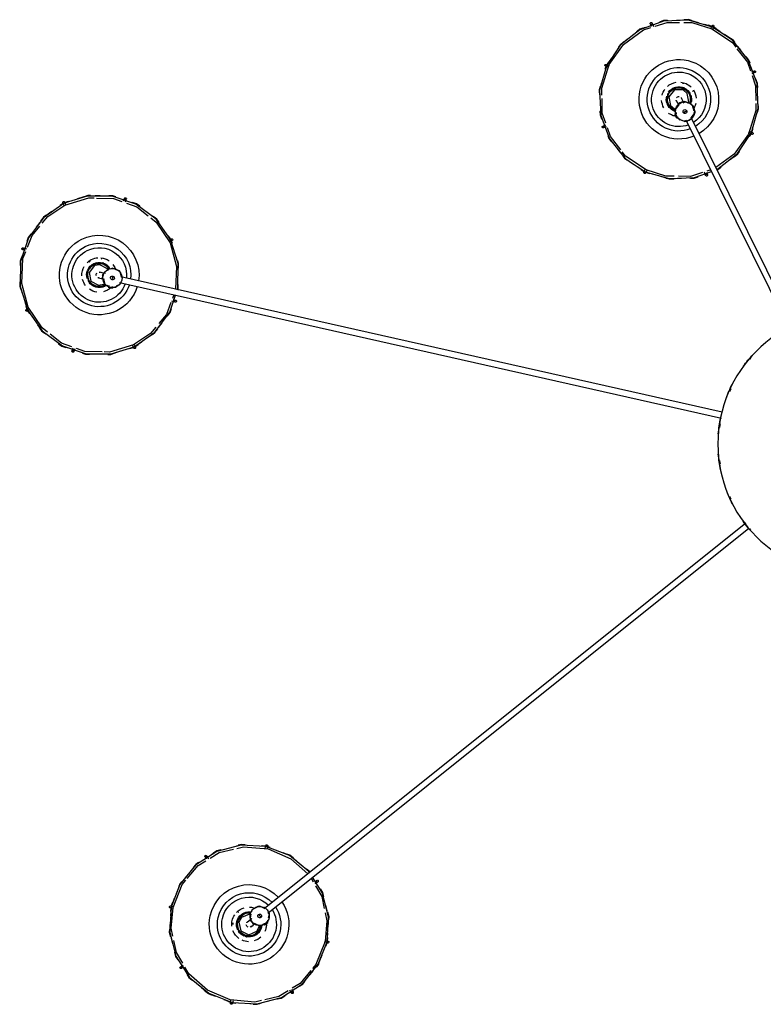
# Model space of a CAD drawing. Header units: millimetres. Extents: x 2868 to 10853, y -1210 to 7822.
# Tile 19 of 21: x 8886 to 9659, y 6435 to 7460. Entities that reach past the tile are written whole.
import ezdxf

# ---------------------------------------------------------------- set-up
doc = ezdxf.new("R2010")
doc.units = ezdxf.units.MM
doc.layers.add('E-LITE-EQPM', color=7, linetype='Continuous', lineweight=20)

# ---------------------------------------------------------------- blocks, each defined once
blk = doc.blocks.new('62802-7L - 64314-44-7L SAMBA Black_ribbon beige pendant lamp ø450-7L-659243-Planta_PDF Copy 1')
at = {"layer": 'E-LITE-EQPM', "color": 253, "lineweight": 25, "true_color": 0xaaaaaa}
for p, q in [((-646.6, 580), (-642.6, 581.5)), ((-643.8, 581.8), (-643, 578.3)), ((-642.3, 581.6), (-638.3, 581.8)), ((-580.3, 571.5), (-582.2, 568.5)), ((-695.9, 544.2), (-692.9, 542.3)), ((-692.4, 544.3), (-692.8, 544.6)), ((-561, 552.2), (-557.7, 548.2)), ((-546.6, 526.9), (-543.2, 518.2)), ((-544.8, 522.8), (-543, 518.3)), ((-705.7, 514.2), (-704.2, 520.2)), ((-542.7, 519.3), (-546.2, 518.6)), ((-543.2, 518.2), (-542.7, 509.2)), ((-542.9, 517.6), (-542.7, 513.5)), ((-614, 502.4), (-614.2, 501.2)), ((-611.8, 502.9), (-612.1, 501)), ((-641.5, 498.5), (-641.3, 500)), ((-621.7, 494), (-623.1, 495.1)), ((-619.4, 499.8), (-618, 498.7)), ((-610.9, 500.3), (-609.3, 499.5)), ((-609.6, 499.2), (-608.3, 500.8)), ((-607.9, 500.5), (-608.9, 499.2)), ((-606.7, 499.6), (-608.3, 500.8)), ((-605.1, 498.3), (-606.7, 499.6)), ((-605.5, 498.6), (-606.6, 497.3)), ((-605.1, 498.3), (-606.2, 497.1)), ((-605.4, 497.6), (-604.9, 495.5)), ((-705.7, 481.9), (-706.3, 490.9)), ((-706, 482.5), (-706.3, 486.6)), ((-704.2, 477.2), (-706, 481.8)), ((-702.3, 473.1), (-705.7, 481.9)), ((-635.4, 487.2), (-636.1, 487.7)), ((-107.8, 82.5), (-608.8, 483.7)), ((-605.1, 488.4), (-104.6, 87.6)), ((-543.2, 485.9), (-544.8, 479.9)), ((-706.2, 480.7), (-702.7, 481.5)), ((-688, 447.8), (-691.3, 451.9)), ((-559.8, 452), (-557.8, 455.6)), ((-553, 455.9), (-556, 457.8)), ((-668.6, 428.6), (-666.7, 431.6)), ((-602.4, 420.1), (-606.1, 418.6)), ((-605.2, 418.3), (-605.9, 421.8)), ((-606.7, 418.7), (-611.4, 418.4)), ((-606.9, 418.5), (-610.6, 418.3)), ((-603.4, 420), (-606.3, 418.9)), ((-759.2, -168), (-133.1, -26.9)), ((-132.4, -32.9), (-757.9, -173.8)), ((-808.7, -96.7), (-807.6, -100.1)), ((-781.6, -93.6), (-776.4, -93.6)), ((-752.9, -98.2), (-743.9, -101)), ((-748.5, -99.3), (-743.8, -100.8)), ((-744.5, -99.9), (-746.1, -103.1)), ((-743.9, -101), (-736.5, -106.2)), ((-743.3, -101.1), (-739.9, -103.5)), ((-718.7, -121.2), (-714.9, -126.1)), ((-170, -337.1), (-63, -120.6)), ((-57.5, -123.1), (-164.7, -339.8)), ((-856.7, -143.2), (-855.4, -139.1)), ((-856.4, -139.9), (-853.2, -141.4)), ((-855.3, -138.9), (-853, -135.6)), ((-785.6, -146.4), (-785.7, -146.5)), ((-701.3, -147.5), (-704.7, -148.7)), ((-702.6, -155.3), (-704.1, -151.5)), ((-769, -162.2), (-770.9, -162.7)), ((-770.5, -164.7), (-770.9, -162.7)), ((-770.4, -162.5), (-770.1, -164.2)), ((-767, -161.8), (-769, -162.2)), ((-767.5, -161.9), (-767.2, -163.5)), ((-767, -161.8), (-766.6, -163.8)), ((-766.6, -162.4), (-764.6, -163.4)), ((-777.1, -172), (-775.4, -171.6)), ((-775.7, -166.1), (-775, -167.1)), ((-774.7, -164.1), (-773.5, -165.5)), ((-772.2, -165.1), (-770.6, -164.3)), ((-774, -177.4), (-775.8, -177.8)), ((-789.9, -190.1), (-790.9, -189)), ((-777.2, -192.3), (-778.1, -192.6)), ((-859.6, -204.1), (-856.2, -202.9)), ((-705.8, -212.7), (-708.5, -216.5)), ((-705.8, -213), (-707.9, -216)), ((-704.5, -211.8), (-707.7, -210.2)), ((-704.8, -209.3), (-705.7, -212.2)), ((-704.2, -208.4), (-705.4, -212.2)), ((-842.2, -230.4), (-845.9, -225.5)), ((-817, -250.6), (-824.3, -245.4)), ((-817.6, -250.5), (-821, -248.1)), ((-812.6, -252.2), (-817.1, -250.8)), ((-808, -253.4), (-817, -250.6)), ((-816.4, -251.7), (-814.8, -248.5)), ((-752.2, -254.9), (-753.3, -251.5)), ((-779.3, -258), (-784.5, -258.1)), ((-180.9, -276.2), (-174.7, -276.4)), ((-220.2, -288.3), (-212.5, -283.1)), ((-216.6, -285.6), (-212.6, -282.9)), ((-213.7, -282.8), (-212.2, -286.1)), ((-212.5, -283.1), (-203.8, -280.6)), ((-211.9, -282.7), (-207.9, -281.5)), ((-149.5, -279.3), (-150.7, -282.7)), ((-148.6, -282.8), (-148.4, -282.2)), ((-144.2, -285.2), (-148.1, -283.9)), ((-241.9, -307.7), (-238.7, -303.6)), ((-101.6, -322.2), (-104.8, -323.7)), ((-103.9, -319.9), (-101.7, -323.2)), ((-103.6, -320.8), (-101.9, -323.4)), ((-101.7, -323.8), (-100.4, -328.3)), ((-101.3, -324.3), (-100.4, -327.5)), ((-256.6, -330.7), (-253.2, -332)), ((-182.8, -346.8), (-180.9, -346.7)), ((-180.6, -341.1), (-181.5, -342.9)), ((-179.7, -343.8), (-181.5, -342.9)), ((-181.3, -342.5), (-179.8, -343.2)), ((-179.8, -339.3), (-180.6, -341.1)), ((-180.4, -345.4), (-180, -343.6)), ((-180, -339.8), (-178.5, -340.5)), ((-179.8, -339.3), (-177.9, -340.2)), ((-179, -339.4), (-177, -338.4)), ((-181.8, -348.8), (-180.6, -348.8)), ((-178.2, -353.5), (-177.4, -352)), ((-172, -354.6), (-172.8, -356.2)), ((-162.4, -366.5), (-162.7, -367.3)), ((-172.2, -374.9), (-173.6, -375)), ((-98, -386.4), (-101.4, -385.2)), ((-253.1, -393.4), (-254.2, -389.6)), ((-253, -394.9), (-249.8, -393.4)), ((-250.6, -397.3), (-253, -393.8)), ((-112.7, -409.4), (-115.9, -413.5)), ((-134.3, -428.8), (-142.1, -434)), ((-205.1, -437.8), (-203.9, -434.5)), ((-142.1, -434), (-150.8, -436.5)), ((-142.7, -434.4), (-146.6, -435.6)), ((-140.9, -434.3), (-142.4, -431)), ((-138.4, -431.8), (-142, -434.3)), ((-173.7, -441), (-179.9, -440.7))]:
    blk.add_line(p, q, dxfattribs=at)
at = {"layer": 'E-LITE-EQPM', "color": 253, "lineweight": 25, "true_color": 0xaaaaaa, "flags": 128}
for points in [[(-705.5, 481.9), (-707.1, 508), (-700.6, 533.2), (-686.5, 555.2), (-666.4, 571.7), (-642, 581.2), (-616, 582.6), (-590.8, 575.9), (-568.9, 561.7), (-552.5, 541.4), (-543.4, 518.2)], [(-611.6, 579.2), (-618.5, 580.9), (-644.2, 578.6), (-667.9, 568.5), (-687.2, 551.4), (-691.2, 544.5)], [(-673.9, 565.8), (-666.6, 571.8), (-659.8, 574.5)], [(-650.8, 578), (-642.2, 581.4), (-638.3, 581.6)], [(-641.2, 579.5), (-641.8, 582.1), (-641.8, 582.2)], [(-623.8, 582.4), (-616.2, 582.9), (-611.5, 581.6)], [(-620.1, 582.9), (-616.4, 583.1), (-613.2, 582.3)], [(-583.9, 569), (-593.5, 574.9), (-608.2, 578.4)], [(-595.3, 577.4), (-590.9, 576.2), (-586.2, 573.2)], [(-594.9, 577.6), (-591.1, 576.6), (-587.4, 574.2)], [(-670.5, 569), (-666.8, 572), (-663.8, 573.2)], [(-580.2, 567.9), (-578.7, 570.3), (-578.6, 570.4)], [(-560.1, 547.8), (-571.5, 561.4), (-579.5, 566.3)], [(-571.9, 564.3), (-569, 562.5), (-566.4, 559.3)], [(-571.7, 563.9), (-568.9, 562.1), (-566, 558.4)], [(-690, 550.2), (-686.8, 555.3), (-683.4, 558)], [(-688.8, 552.6), (-687, 555.3), (-684.2, 557.7)], [(-692.9, 544.6), (-694.8, 545.8), (-694.9, 545.9)], [(-545.4, 517.7), (-554.9, 541.7), (-558.6, 546)], [(-554.2, 544.5), (-552.4, 542.2), (-551.4, 539.6)], [(-554.1, 543.8), (-552.5, 541.8), (-548.6, 531.8)], [(-693.5, 540.4), (-700.1, 529.1), (-702.7, 516.6)], [(-702.1, 529.2), (-701.1, 533.3), (-698.7, 536.9)], [(-702, 528.6), (-700.8, 533.2), (-699.2, 535.8)], [(-707.4, 504.8), (-707.6, 507.9), (-706.3, 512.8)], [(-637.2, 497.2), (-635.4, 507.1), (-627, 512.8), (-617.1, 510.8), (-611.8, 502.9)], [(-543.4, 518.2), (-541.8, 492.1), (-548.4, 466.9), (-558.5, 450.9)], [(-545.3, 487.9), (-543.5, 496.2), (-545.4, 517.7)], [(-545.1, 516.8), (-542.4, 517.4), (-542.3, 517.4)], [(-706.7, 497.3), (-707.3, 507.9), (-706.8, 510)], [(-703.7, 512.2), (-705.4, 503.8), (-703.5, 482.4)], [(-635, 497.7), (-633, 506.6), (-624.9, 510.8), (-616.5, 507.2), (-614, 502.4)], [(-622.6, 502.4), (-620.4, 500.7), (-619.4, 499.8)], [(-542.3, 502.8), (-541.6, 492.1), (-542.1, 490.1)], [(-622.5, 487.4), (-631.8, 489.3), (-637.2, 497.2)], [(-623.3, 489.7), (-624.1, 489.3), (-632.5, 492.9), (-635, 497.7)], [(-623.1, 495.1), (-626.2, 497.6), (-626.4, 497.7)], [(-622.5, 489.2), (-623.5, 493.5), (-622.8, 494.9)], [(-618.5, 499), (-613.4, 501.5), (-612.3, 500.9)], [(-604.4, 493.2), (-603.4, 488.9), (-604.1, 487.4)], [(-541.5, 495.3), (-541.3, 492.1), (-542.6, 487.3)], [(-703.9, 483.3), (-706.5, 482.7), (-706.7, 482.7)], [(-561.6, 446.1), (-562.4, 444.9), (-582.6, 428.3), (-606.9, 418.9), (-633, 417.4), (-658.2, 424.2), (-680.1, 438.4), (-696.4, 458.6), (-705.5, 481.9)], [(-703.5, 482.4), (-694, 458.4), (-690.3, 454)], [(-615.9, 482.1), (-621.5, 484.8), (-622, 486.9)], [(-608.4, 483.3), (-613.4, 480.9), (-614.6, 481.4)], [(-555.4, 459.7), (-548.8, 471), (-546.2, 483.4)], [(-546.9, 471.5), (-548.1, 466.8), (-549.8, 464.3)], [(-694.9, 456.3), (-696.5, 458.3), (-700.4, 468.3)], [(-546.8, 470.9), (-547.9, 466.8), (-550.2, 463.1)], [(-694.7, 455.6), (-696.5, 457.8), (-697.6, 460.5)], [(-688.9, 452.3), (-677.4, 438.7), (-669.4, 433.8)], [(-556.2, 455.6), (-554.2, 454.3), (-554.1, 454.2)], [(-677.2, 436.2), (-680, 438), (-683, 441.7)], [(-677, 435.7), (-679.9, 437.6), (-682.5, 440.8)], [(-637.3, 420.9), (-630.4, 419.2), (-604.7, 421.5), (-581, 431.6), (-563.3, 447.4)], [(-561.5, 445.9), (-562.2, 444.8), (-565.5, 442.1)], [(-561.3, 445.8), (-561.9, 444.7), (-564.7, 442.4)], [(-668.7, 432.1), (-670.2, 429.8), (-670.3, 429.6)], [(-665.1, 431.1), (-655.5, 425.2), (-640.7, 421.7)], [(-575, 434.2), (-582.4, 428.2), (-589.1, 425.6)], [(-578.4, 431.1), (-582.1, 428.1), (-585.1, 426.9)], [(-653.6, 422.7), (-658, 423.9), (-662.8, 426.9)], [(-654, 422.5), (-657.9, 423.5), (-661.6, 425.9)], [(-607.8, 421), (-607.1, 418), (-607.1, 417.8)], [(-628.1, 417.5), (-632.8, 417.2), (-637.7, 418.5)], [(-628.9, 417.2), (-632.6, 416.9), (-635.7, 417.7)], [(-816.9, -250.4), (-838.2, -235.4), (-853.9, -214.6), (-862.3, -189.9), (-862.6, -163.8), (-854.8, -138.9), (-839.7, -117.6), (-818.7, -102.1), (-793.9, -93.9), (-767.9, -93.7), (-744, -101.2)], [(-809, -101), (-819.6, -104.9), (-831.5, -114.2)], [(-822.7, -104.8), (-819, -102), (-813.7, -100.2)], [(-822.6, -104.3), (-819.4, -101.9), (-815.2, -100.5)], [(-805.9, -98.8), (-806.8, -96.2), (-806.8, -96)], [(-777.5, -95.7), (-795.3, -96.2), (-804.2, -99.3)], [(-797.9, -94.6), (-794.6, -93.5), (-790.5, -93.5)], [(-797.4, -94.8), (-794.2, -93.7), (-789.5, -93.7)], [(-744.9, -103), (-769.6, -95.5), (-775.3, -95.7)], [(-771.3, -93.2), (-768.4, -93.2), (-765.8, -94)], [(-770.7, -93.5), (-768.1, -93.5), (-757.9, -96.7)], [(-744, -103.4), (-742.8, -100.9), (-742.7, -100.7)], [(-744, -101.2), (-722.7, -116.2), (-707, -137), (-700.9, -154.9)], [(-721.5, -121.5), (-727, -114.9), (-744.9, -103)], [(-731.3, -109.9), (-722.5, -116), (-721.3, -117.7)], [(-834.3, -116.4), (-839.9, -120.7), (-854.2, -142.2), (-861, -167), (-859.7, -192.8), (-856.8, -200.1)], [(-844.5, -123.9), (-840, -117.6), (-836.1, -114.7)], [(-842.5, -120.6), (-840.3, -117.6), (-837.7, -115.7)], [(-725, -114), (-722.4, -115.8), (-719.4, -119.8)], [(-705.8, -147.1), (-710.5, -134.8), (-718.5, -125.2)], [(-709.8, -133), (-706.9, -136.9), (-705.9, -139.7)], [(-857.9, -148.2), (-855.1, -138.9), (-852.8, -135.7)], [(-852.8, -139.4), (-855.4, -138.1), (-855.5, -138.1)], [(-709.2, -133.3), (-706.7, -136.7), (-705.3, -140.8)], [(-703.5, -150.4), (-700.8, -149.5), (-700.7, -149.4)], [(-863, -168.7), (-863.1, -164), (-862.2, -160.9)], [(-862.7, -173.2), (-862.8, -163.9), (-860.7, -157)], [(-699.1, -160.4), (-698.6, -161.7), (-698.3, -187.8), (-706.1, -212.7), (-721.2, -234), (-742.2, -249.5), (-766.9, -257.7), (-793, -257.9), (-816.9, -250.4)], [(-786.2, -187.5), (-792.8, -179.9), (-792, -169.8), (-784.3, -163.4), (-774.7, -164.1)], [(-726.6, -235.2), (-721, -230.9), (-706.7, -209.4), (-699.9, -184.6), (-701.1, -160.9)], [(-698.8, -160.4), (-698.4, -161.6), (-698.4, -165.9)], [(-698.6, -160.3), (-698.2, -161.4), (-698.1, -165.1)], [(-785.2, -185.5), (-790.9, -178.4), (-789.1, -169.4), (-781.1, -165.1), (-775.7, -166.1)], [(-781.1, -172.9), (-778.4, -172.3), (-777.1, -172)], [(-775.9, -171.8), (-774.7, -166.3), (-773.5, -165.7)], [(-762.5, -164.4), (-758.6, -166.3), (-757.9, -167.7)], [(-757.3, -173.7), (-758.6, -179.1), (-759.7, -179.7)], [(-769.4, -182.2), (-776.6, -188.3), (-786.2, -187.5)], [(-771.6, -181.4), (-771.8, -182.2), (-779.8, -186.5), (-785.2, -185.5)], [(-775.8, -177.8), (-779.6, -178.7), (-779.8, -178.7)], [(-770.7, -181), (-774.7, -179.1), (-775.4, -177.7)], [(-761.1, -180.3), (-766.6, -183), (-768.6, -182)], [(-698.2, -178.4), (-698.1, -187.7), (-700.2, -194.6)], [(-697.9, -182.9), (-697.8, -187.6), (-698.7, -190.7)], [(-861.6, -193.3), (-862.7, -190.2), (-862.8, -186.6)], [(-860.5, -195.6), (-862.5, -190), (-862.5, -185.7)], [(-857.4, -201.2), (-860.1, -202.1), (-860.2, -202.2)], [(-855.1, -204.6), (-850.3, -216.8), (-842.3, -226.6)], [(-851.7, -218.3), (-854.2, -214.9), (-855.6, -210.8)], [(-851.1, -218.6), (-854, -214.7), (-855, -211.9)], [(-708.1, -212.2), (-705.5, -213.5), (-705.4, -213.5)], [(-835.9, -237.6), (-838.5, -235.8), (-841.5, -231.8)], [(-839.6, -229.8), (-833.9, -236.7), (-816, -248.6)], [(-829.6, -241.7), (-838.3, -235.6), (-839.6, -234)], [(-718.2, -230.2), (-720.9, -234), (-725, -237)], [(-718.4, -231), (-720.6, -234), (-723.2, -236)], [(-751.9, -250.6), (-741.3, -246.8), (-729.4, -237.4)], [(-816.9, -248.2), (-818.1, -250.7), (-818.2, -250.9)], [(-816, -248.6), (-791.3, -256.1), (-785.7, -256)], [(-790.2, -258.1), (-792.8, -258.1), (-803, -255)], [(-783.4, -255.9), (-765.6, -255.5), (-756.7, -252.3)], [(-755, -252.8), (-754.1, -255.4), (-754.1, -255.6)], [(-738.2, -246.8), (-741.9, -249.6), (-747.2, -251.4)], [(-738.3, -247.3), (-741.5, -249.7), (-745.7, -251.1)], [(-789.6, -258.4), (-792.4, -258.4), (-795.1, -257.6)], [(-763.5, -256.8), (-766.6, -257.9), (-771.4, -257.9)], [(-763, -257), (-766.3, -258.1), (-770.4, -258.2)], [(-212.4, -283.3), (-187.3, -276.1), (-161.2, -277.1), (-143.5, -283.6)], [(-197.6, -278.9), (-187.3, -275.9), (-185.2, -276)], [(-190.4, -276.5), (-187.4, -275.7), (-182.4, -275.9)], [(-165.4, -276.5), (-161.3, -276.6), (-157.2, -278.1)], [(-142.2, -433.8), (-167.3, -441), (-193.4, -440), (-217.9, -431), (-238.3, -414.8), (-252.8, -393.1), (-259.8, -368), (-258.6, -341.9), (-249.5, -317.5), (-233.1, -297.1), (-212.4, -283.3)], [(-211.5, -285.1), (-232.8, -299.6), (-236.3, -304.1)], [(-210.6, -284.7), (-211.8, -282.1), (-211.9, -282)], [(-182.4, -278.6), (-190.9, -278.7), (-211.5, -285.1)], [(-152.6, -282.5), (-165.2, -278.4), (-177.9, -278.6)], [(-166.1, -276.7), (-161.2, -276.9), (-158.4, -277.9)], [(-148.4, -282.2), (-147.6, -280.1), (-147.6, -280)], [(-138.1, -285.6), (-136.7, -286.1), (-116.2, -302.3), (-101.8, -324), (-94.8, -349.1), (-95.9, -375.2), (-105.1, -399.6), (-121.4, -420), (-142.2, -433.8)], [(-138, -285.4), (-136.7, -285.9), (-133.3, -288.5)], [(-137.9, -285.2), (-136.7, -285.6), (-133.9, -287.8)], [(-235.7, -299.5), (-234, -297.2), (-231.6, -295.7)], [(-235.1, -299.2), (-233.5, -297.2), (-224.6, -291.2)], [(-97.2, -354.1), (-97.1, -347), (-104.8, -322.4), (-119.8, -301.5), (-139, -287.5)], [(-123.6, -296.2), (-116.2, -302), (-112.4, -307.8)], [(-237.7, -305.9), (-248.6, -320), (-251.7, -328.9)], [(-119.8, -298.8), (-116.1, -301.7), (-114.3, -304.4)], [(-251.4, -321), (-250.2, -317.8), (-247.6, -314.5)], [(-250.9, -320.7), (-249.8, -317.6), (-246.8, -313.9)], [(-103.7, -325.4), (-100.8, -324), (-100.7, -324)], [(-259.1, -346.7), (-258.9, -342.1), (-256.9, -336.8)], [(-253.3, -333.7), (-257.1, -344.3), (-257.3, -359.5)], [(-253.1, -329.9), (-255.8, -328.9), (-255.9, -328.9)], [(-174.9, -337.4), (-171, -335.6), (-169.5, -335.9)], [(-259.4, -346.3), (-259.2, -342.3), (-257.7, -338.2)], [(-171.8, -370.4), (-181.9, -370.7), (-189.2, -363.8), (-189.4, -353.7), (-182.8, -346.8)], [(-177.6, -352.5), (-181.1, -348.1), (-180.8, -346.8)], [(-161.6, -346.4), (-163, -352.3), (-165, -353.3)], [(-164.5, -339.2), (-161, -343.7), (-161.3, -344.9)], [(-95.9, -344.4), (-94.6, -348.9), (-94.8, -354)], [(-95.4, -345.1), (-94.4, -348.6), (-94.5, -351.9)], [(-172.8, -368.3), (-181.9, -368.3), (-187.7, -361.3), (-186, -352.3), (-181.8, -348.8)], [(-180, -357.2), (-178.8, -354.8), (-178.2, -353.5)], [(-172.8, -356.2), (-174.5, -359.7), (-174.6, -359.9)], [(-167.4, -355.2), (-166.9, -355.9), (-168.6, -364.8), (-172.8, -368.3)], [(-167.1, -354.3), (-171.1, -356.2), (-172.6, -355.8)], [(-165.4, -354), (-165.2, -363.4), (-171.8, -370.4)], [(-101.2, -383.5), (-97.5, -372.8), (-97.3, -357.5)], [(-259.2, -372), (-260.2, -368.5), (-260.1, -365.2)], [(-257.9, -375.7), (-260, -368.2), (-259.8, -363.4)], [(-257.4, -363), (-257.5, -370.1), (-249.8, -394.7), (-234.8, -415.6), (-214, -430.8), (-206.4, -433.2)], [(-95.5, -370.5), (-95.7, -375), (-97.7, -380.3)], [(-95.2, -370.8), (-95.4, -374.8), (-96.9, -378.9)], [(-116.9, -411.2), (-106, -397.1), (-102.9, -388.3)], [(-101.5, -387.2), (-98.8, -388.2), (-98.7, -388.3)], [(-247.5, -401.4), (-252.9, -393.4), (-254, -389.5)], [(-251.2, -391.9), (-253.7, -393.1), (-253.9, -393.1)], [(-103.7, -396.4), (-104.8, -399.5), (-107.8, -403.2)], [(-103.2, -396.1), (-104.4, -399.3), (-107, -402.6)], [(-231, -420.9), (-238.4, -415.1), (-242.4, -409.1)], [(-234.8, -418.3), (-238.5, -415.4), (-240.3, -412.7)], [(-143.1, -432), (-121.7, -417.6), (-118.2, -413)], [(-119.5, -418), (-121.1, -420), (-130, -425.9)], [(-118.9, -417.6), (-120.6, -419.9), (-123, -421.5)], [(-212.3, -433.3), (-217.9, -431.2), (-221.3, -428.6)], [(-214.8, -432.7), (-217.9, -431.5), (-220.7, -429.3)], [(-206, -434.4), (-206.9, -437), (-207, -437.2)], [(-201.9, -434.7), (-189.4, -438.7), (-176.7, -438.6)], [(-189.1, -440.7), (-193.3, -440.5), (-197.4, -439)], [(-188.5, -440.4), (-193.4, -440.2), (-196.2, -439.2)], [(-172.2, -438.5), (-163.7, -438.4), (-143.1, -432)], [(-157, -438.3), (-167.3, -441.2), (-169.4, -441.1)], [(-144, -432.4), (-142.8, -435), (-142.7, -435.1)], [(-164.1, -440.6), (-167.2, -441.5), (-172.2, -441.3)]]:
    blk.add_lwpolyline(points, dxfattribs=at)
at = {"layer": 'E-LITE-EQPM', "color": 253, "lineweight": 25, "true_color": 0xaaaaaa}
for centre, radius, start, end in [((-642.8, 582), 1, 12.6064, 192.6064), ((-642.8, 582), 1, 192.6064, 12.6064), ((-579.5, 571), 1, 147.6064, 327.6064), ((-579.5, 571), 1, 327.6064, 147.6064), ((-695.4, 545), 1, 57.6064, 237.6064), ((-695.4, 545), 1, 237.6064, 57.6064), ((-624.5, 500), 41.4, 12.6064, 192.6064), ((-624.5, 500), 33, 12.6064, 192.6064), ((-624.5, 500), 28.4, 12.6064, 192.6064), ((-624.5, 500), 18, 125.749, 158.2827), ((-624.5, 500), 18, 91.3564, 113.8564), ((-624.5, 500), 13.1, 57.6081, 92.6064), ((-624.5, 500), 18, 46.93, 73.2406), ((-542.5, 518.4), 1, 102.6064, 282.6064), ((-542.5, 518.4), 1, 282.6064, 102.6064), ((-624.5, 500), 13.1, 152.6064, 192.6064), ((-624.5, 500), 12.1, 12.6064, 192.6064), ((-624.5, 500), 12, 12.6064, 192.6064), ((-624.5, 500), 13.1, 112.6064, 147.5196), ((-624.5, 500), 3, 111.3143, 171.3143), ((-624.5, 500), 3, 51.3143, 66.3143), ((-624.5, 500), 3, 38.8429, 51.3143), ((-624.5, 500), 13, 57.6064, 68.0862), ((-624.5, 500), 13.1, 12.6064, 52.6064), ((-624.5, 500), 13, 39.2955, 45.0032), ((-624.5, 500), 13, 12.6064, 29.9067), ((-624.5, 500), 12, 5.1062, 12.6064), ((-624.5, 500), 12.1, 4.9838, 12.6064), ((-624.5, 500), 13, 4.5526, 12.6064), ((-624.5, 500), 13.1, 3.3661, 12.6064), ((-624.5, 500), 18, 12.6064, 24.43), ((-624.5, 500), 18, 0.31, 12.6064), ((-624.5, 500), 28.4, 327.1676, 12.6064), ((-624.5, 500), 33, 326.5467, 12.6064), ((-624.5, 500), 41.4, 325.5123, 12.6064), ((-624.5, 500), 33, 192.6064, 316.3356), ((-624.5, 500), 28.4, 192.6064, 315.2973), ((-624.5, 500), 18, 174.3433, 192.6064), ((-624.5, 500), 18, 192.6064, 214.2572), ((-624.5, 500), 13, 184.5526, 192.6064), ((-624.5, 500), 13.1, 192.6064, 232.6064), ((-624.5, 500), 13, 192.6064, 209.9067), ((-624.5, 500), 12.1, 192.6064, 276.5879), ((-624.5, 500), 12, 192.6064, 276.3876), ((-624.5, 500), 3, 216.3143, 231.3143), ((-624.5, 500), 3, 231.3143, 243.7648), ((-613.4, 491.2), 10, 141.3143, 321.3143), ((-613.4, 491.2), 10, 321.3143, 141.3143), ((-613.4, 491.2), 2, 141.3143, 321.3143), ((-613.4, 491.2), 2, 141.3143, 321.3143), ((-613.4, 491.2), 2, 321.3143, 141.3143), ((-613.4, 491.2), 2, 321.3143, 141.3143), ((-613.4, 491.2), 10.3, 75.3104, 86.2509), ((-613.4, 491.2), 10.3, 16.8824, 25.681), ((-706.4, 481.7), 1, 102.6064, 282.6064), ((-706.4, 481.7), 1, 282.6064, 102.6064), ((-624.5, 500), 41.4, 192.6064, 316.943), ((-624.5, 500), 18, 223.741, 253.3298), ((-624.5, 500), 13, 219.2955, 225.0032), ((-624.5, 500), 13.1, 237.5945, 272.7338), ((-624.5, 500), 13, 237.6064, 248.0862), ((-624.5, 500), 18, 271.6625, 285.4272), ((-613.4, 491.2), 10.3, 196.8824, 205.681), ((-613.4, 491.2), 10.3, 255.3104, 266.2509), ((-553.5, 455), 1, 57.6064, 237.6064), ((-553.5, 455), 1, 237.6064, 57.6064), ((-669.5, 429.1), 1, 147.6064, 327.6064), ((-669.5, 429.1), 1, 327.6064, 147.6064), ((-606.1, 418.1), 1, 12.6064, 192.6064), ((-606.1, 418.1), 1, 192.6064, 12.6064), ((0, 0), 136.7, 137.1493, 143.7795), ((0, 0), 135.8, 139.0909, 139.4124), ((0, 0), 136.7, 152.8907, 159.713), ((0, 0), 135.8, 155.0074, 156.3138), ((0, 0), 136.7, 168.6525, 175.5552), ((0, 0), 135.8, 171.0107, 172.7714), ((0, 0), 136.7, 184.4448, 191.3475), ((0, 0), 135.8, 187.2286, 188.9893), ((0, 0), 136.7, 200.287, 207.1093), ((0, 0), 135.8, 203.6862, 205.0628), ((0, 0), 136.7, 216.2205, 222.8507), ((0, 0), 135.8, 220.5876, 220.9091), ((-807.8, -96.4), 1, 18.9869, 198.9869), ((-807.8, -96.4), 1, 198.9869, 18.9869), ((-743.6, -100.3), 1, 153.9869, 333.9869), ((-743.6, -100.3), 1, 333.9869, 153.9869), ((-855.9, -139), 1, 63.9869, 243.9869), ((-855.9, -139), 1, 243.9869, 63.9869), ((-780.4, -175.8), 41.4, 63.9869, 243.9869), ((-780.4, -175.8), 33, 63.9869, 243.9869), ((-780.4, -175.8), 41.4, 17.0367, 63.9869), ((-780.4, -175.8), 28.4, 63.9869, 243.9869), ((-780.4, -175.8), 28.4, 18.7577, 63.9869), ((-780.4, -175.8), 33, 18.1076, 63.9869), ((-701, -148.5), 1, 108.9869, 288.9869), ((-701, -148.5), 1, 288.9869, 108.9869), ((-780.4, -175.8), 12.1, 63.9869, 243.9869), ((-780.4, -175.8), 12, 63.9869, 243.9869), ((-780.4, -175.8), 13.1, 109.0638, 143.9869), ((-780.4, -175.8), 18, 98.3106, 124.6211), ((-780.4, -175.8), 13, 108.9869, 119.4667), ((-780.4, -175.8), 13.1, 63.9869, 103.9869), ((-780.4, -175.8), 13, 90.676, 96.2976), ((-780.4, -175.8), 13, 63.9869, 81.2873), ((-766.6, -172.7), 10, 12.6948, 192.6948), ((-780.4, -175.8), 18, 63.9869, 75.8106), ((-780.4, -175.8), 18, 51.6905, 63.9869), ((-766.6, -172.7), 10.3, 68.2629, 77.0615), ((-780.4, -175.8), 41.4, 243.9869, 8.5978), ((-780.4, -175.8), 18, 142.7369, 165.2369), ((-780.4, -175.8), 33, 243.9869, 7.5261), ((-780.4, -175.8), 13.1, 163.9869, 198.9781), ((-780.4, -175.8), 28.4, 243.9869, 6.4604), ((-780.5, -175.8), 3, 102.6948, 117.6948), ((-780.5, -175.8), 3, 90.2234, 102.6948), ((-766.6, -172.7), 10, 192.6948, 12.6948), ((-780.4, -175.8), 12, 56.4867, 63.9869), ((-780.4, -175.8), 12.1, 56.3643, 63.9869), ((-780.4, -175.8), 13.1, 54.7466, 63.9869), ((-780.4, -175.8), 13, 55.9332, 63.9869), ((-766.6, -172.7), 10.3, 126.6909, 137.6315), ((-766.6, -172.7), 2, 12.6948, 192.6948), ((-766.6, -172.7), 2, 12.6948, 192.6948), ((-766.6, -172.7), 2, 192.6948, 12.6948), ((-766.6, -172.7), 2, 192.6948, 12.6948), ((-780.4, -175.8), 18, 177.1929, 209.6632), ((-780.4, -175.8), 13.1, 203.9869, 243.9869), ((-780.4, -175.8), 12, 243.9869, 327.7681), ((-780.4, -175.8), 12.1, 243.9869, 327.9684), ((-780.5, -175.8), 3, 164.3945, 222.6948), ((-780.5, -175.8), 3, 267.6948, 282.6948), ((-780.5, -175.8), 3, 282.6948, 295.1453), ((-780.4, -175.8), 13.1, 289.049, 323.9869), ((-766.6, -172.7), 10.3, 248.2629, 257.0615), ((-780.4, -175.8), 18, 322.7369, 338.2841), ((-766.6, -172.7), 10.3, 306.6909, 317.6315), ((-780.4, -175.8), 18, 225.7238, 242.3725), ((-780.4, -175.8), 18, 243.9869, 265.6377), ((-780.4, -175.8), 13, 235.9332, 243.9869), ((-780.4, -175.8), 13.1, 243.9869, 283.9869), ((-780.4, -175.8), 13, 243.9869, 261.2873), ((-780.4, -175.8), 13, 270.676, 276.2976), ((-780.4, -175.8), 18, 275.6184, 304.7103), ((-780.4, -175.8), 13, 288.9869, 299.4667), ((-859.9, -203.1), 1, 108.9869, 288.9869), ((-859.9, -203.1), 1, 288.9869, 108.9869), ((-704.9, -212.6), 1, 63.9869, 243.9869), ((-704.9, -212.6), 1, 243.9869, 63.9869), ((-817.3, -251.3), 1, 153.9869, 333.9869), ((-817.3, -251.3), 1, 333.9869, 153.9869), ((-753.1, -255.2), 1, 18.9869, 198.9869), ((-753.1, -255.2), 1, 198.9869, 18.9869), ((-212.8, -282.4), 1, 24.9816, 204.9816), ((-212.8, -282.4), 1, 204.9816, 24.9816), ((-148.5, -279.6), 1, 339.9816, 159.9816), ((-148.5, -279.6), 1, 159.9816, 339.9816), ((-177.3, -358.6), 41.4, 67.8876, 114.9816), ((-177.3, -358.6), 41.4, 114.9816, 294.9816), ((-177.3, -358.6), 33, 68.922, 114.9816), ((-177.3, -358.6), 41.4, 294.9816, 59.7734), ((-101.1, -323.1), 1, 114.9816, 294.9816), ((-101.1, -323.1), 1, 294.9816, 114.9816), ((-256.2, -329.8), 1, 69.9816, 249.9816), ((-256.2, -329.8), 1, 249.9816, 69.9816), ((-177.3, -358.6), 33, 114.9816, 294.9816), ((-177.3, -358.6), 28.4, 114.9816, 294.7786), ((-177.3, -358.6), 28.4, 69.5429, 114.9816), ((-171, -345.9), 10, 63.6895, 243.6895), ((-171, -345.9), 10.3, 119.2576, 128.0562), ((-171, -345.9), 10, 243.6895, 63.6895), ((-177.3, -358.6), 28.4, 294.9816, 57.6907), ((-177.3, -358.6), 33, 294.9816, 58.7333), ((-177.3, -358.6), 12.1, 114.9816, 294.9816), ((-177.3, -358.6), 12, 114.9816, 294.9816), ((-177.3, -358.6), 18, 114.9816, 126.8053), ((-177.3, -358.6), 13.1, 114.9816, 134.789), ((-177.3, -358.6), 13, 114.9816, 130.1226), ((-177.3, -358.6), 18, 102.6853, 114.9816), ((-177.3, -358.6), 13.1, 105.7413, 114.9816), ((-177.3, -358.6), 13, 106.9279, 114.9816), ((-177.3, -358.6), 12.1, 107.359, 114.9816), ((-177.3, -358.6), 12, 107.4815, 114.9816), ((-171, -345.9), 10.3, 177.6857, 188.6262), ((-171, -345.9), 2, 63.6895, 243.6895), ((-171, -345.9), 2, 63.6895, 222.3241), ((-171, -345.9), 2, 243.6895, 63.6895), ((-171, -345.9), 2, 243.6895, 63.6895), ((-171, -345.9), 10.3, 357.6857, 8.6262), ((-177.3, -358.6), 18, 151.0695, 175.6158), ((-177.3, -358.6), 13.1, 160.0028, 194.9816), ((-177.3, -358.6), 13, 159.9816, 170.4614), ((-177.3, -358.6), 13.1, 134.9816, 154.9816), ((-177.3, -358.6), 13, 141.6707, 147.1958), ((-177.3, -358.6), 3, 153.6895, 159.6737), ((-177.3, -358.6), 3, 141.2182, 153.6895), ((-177.3, -358.6), 12.1, 294.9816, 18.9631), ((-177.3, -358.6), 12, 294.9816, 18.7628), ((-171, -345.9), 10.3, 299.2576, 308.0562), ((-177.3, -358.6), 13.1, 339.989, 14.9816), ((-177.3, -358.6), 18, 13.7316, 29.2789), ((-177.3, -358.6), 18, 193.7316, 216.2316), ((-177.3, -358.6), 13.1, 214.9816, 249.9178), ((-177.3, -358.6), 3, 213.6895, 273.6895), ((-177.3, -358.6), 3, 318.6895, 333.6895), ((-177.3, -358.6), 3, 333.6895, 346.14), ((-177.3, -358.6), 13, 294.9816, 312.282), ((-177.3, -358.6), 13.1, 294.9816, 334.9816), ((-177.3, -358.6), 13, 321.6707, 327.1958), ((-177.3, -358.6), 13, 339.9816, 350.4614), ((-177.3, -358.6), 18, 326.6131, 355.705), ((-177.3, -358.6), 18, 228.1242, 260.6579), ((-177.3, -358.6), 13.1, 254.9816, 294.9816), ((-177.3, -358.6), 18, 276.7186, 294.9816), ((-177.3, -358.6), 13, 286.9279, 294.9816), ((-177.3, -358.6), 18, 294.9816, 315.8758), ((-98.4, -387.3), 1, 69.9816, 249.9816), ((-98.4, -387.3), 1, 249.9816, 69.9816), ((-253.4, -394), 1, 114.9816, 294.9816), ((-253.4, -394), 1, 294.9816, 114.9816), ((-206.1, -437.5), 1, 159.9816, 339.9816), ((-206.1, -437.5), 1, 339.9816, 159.9816), ((-141.8, -434.7), 1, 24.9816, 204.9816), ((-141.8, -434.7), 1, 204.9816, 24.9816)]:
    blk.add_arc(centre, radius, start, end, dxfattribs=at)
for centre, major_axis, ratio, start_param, end_param in [((-642.8, 582), (0.976, 0.218), 0.999647, 3.141946, 6.282832), ((-642.8, 582), (0.976, 0.218), 0.999647, 0, 1.570796), ((-579.5, 571), (-0.844, 0.536), 0.999647, 0.523834, 1.309056), ((-579.5, 571), (-0.844, 0.536), 0.999647, 1.832537, 2.094277), ((-579.5, 571), (-0.844, 0.536), 0.999647, 4.188673, 5.236105), ((-579.5, 571), (-0.844, 0.536), 0.999647, 2.617759, 3.14124), ((-579.5, 571), (-0.844, 0.536), 0.999647, 3.141593, 3.664956), ((-695.4, 545), (0.536, 0.844), 0.999647, 1.04708, 2.094513), ((-695.4, 545), (0.536, 0.844), 0.999647, 2.618229, 3.141593), ((-695.4, 545), (0.536, 0.844), 0.999647, 3.141946, 3.665427), ((-695.4, 545), (0.536, 0.844), 0.999647, 0, 0.523364), ((-695.4, 545), (0.536, 0.844), 0.999647, 5.759351, 6.282832), ((-695.4, 545), (0.536, 0.844), 0.999647, 4.188908, 5.23587), ((-542.5, 518.4), (-0.218, 0.976), 0.999647, 0.000353, 1.309056), ((-542.5, 518.4), (-0.218, 0.976), 0.999647, 1.832537, 2.094277), ((-542.5, 518.4), (-0.218, 0.976), 0.999647, 5.759822, 6.283185), ((-542.5, 518.4), (-0.218, 0.976), 0.999647, 3.403098, 4.450531), ((-613.4, 491.2), (1.88, 2.34), 0.038955, 4.974188, 5.235988), ((-706.4, 481.7), (-0.218, 0.976), 0.999647, 0.261505, 1.308938), ((-706.4, 481.7), (-0.218, 0.976), 0.999647, 3.141946, 4.450648), ((-706.4, 481.7), (-0.218, 0.976), 0.999647, 4.97413, 5.23587), ((-613.4, 491.2), (1.88, 2.34), 0.038955, 3.930442, 4.712389), ((-613.4, 491.2), (1.88, 2.34), 0.038955, 4.712389, 4.954188), ((-706.4, 481.7), (-0.218, 0.976), 0.999647, 2.618229, 3.141593), ((-553.5, 455), (0.536, 0.844), 0.999647, 1.047315, 2.094277), ((-553.5, 455), (0.536, 0.844), 0.999647, 2.617759, 3.14124), ((-553.5, 455), (0.536, 0.844), 0.999647, 3.141593, 3.664956), ((-553.5, 455), (0.536, 0.844), 0.999647, 0.000353, 0.523834), ((-553.5, 455), (0.536, 0.844), 0.999647, 4.188673, 5.236105), ((-553.5, 455), (0.536, 0.844), 0.999647, 5.759822, 6.283185), ((-669.5, 429.1), (-0.844, 0.536), 0.999647, 0, 0.523364), ((-669.5, 429.1), (-0.844, 0.536), 0.999647, 1.04708, 2.094513), ((-669.5, 429.1), (-0.844, 0.536), 0.999647, 5.759351, 6.282832), ((-669.5, 429.1), (-0.844, 0.536), 0.999647, 4.97413, 5.23587), ((-669.5, 429.1), (-0.844, 0.536), 0.999647, 3.665427, 4.450648), ((-606.1, 418.1), (0.976, 0.218), 0.999647, 3.403098, 4.450531), ((-606.1, 418.1), (0.976, 0.218), 0.999647, 0.000353, 1.309056), ((-606.1, 418.1), (0.976, 0.218), 0.999647, 5.497964, 6.283185), ((-807.8, -96.4), (0.946, 0.325), 0.999647, 2.618229, 3.141593), ((-807.8, -96.4), (0.946, 0.325), 0.999647, 3.403686, 4.450648), ((-807.8, -96.4), (0.946, 0.325), 0.999647, 1.04708, 2.094513), ((-807.8, -96.4), (0.946, 0.325), 0.999647, 4.97413, 5.23587), ((-807.8, -96.4), (0.946, 0.325), 0.999647, 0, 0.523364), ((-807.8, -96.4), (0.946, 0.325), 0.999647, 5.759351, 6.282832), ((-743.6, -100.3), (-0.899, 0.439), 0.999647, 0.000353, 1.309056), ((-743.6, -100.3), (-0.899, 0.439), 0.999647, 5.759822, 6.283185), ((-743.6, -100.3), (-0.899, 0.439), 0.999647, 4.974247, 5.497964), ((-743.6, -100.3), (-0.899, 0.439), 0.999647, 1.832537, 2.094277), ((-743.6, -100.3), (-0.899, 0.439), 0.999647, 3.403098, 4.450531), ((-855.9, -139), (0.439, 0.899), 0.999647, 0, 1.570796), ((-855.9, -139), (0.439, 0.899), 0.999647, 2.880087, 3.141593), ((-855.9, -139), (0.439, 0.899), 0.999647, 3.141946, 4.97413), ((-855.9, -139), (0.439, 0.899), 0.999647, 5.23587, 6.282832), ((-701, -148.5), (-0.325, 0.946), 0.999647, 1.047315, 2.094277), ((-701, -148.5), (-0.325, 0.946), 0.999647, 0.000353, 0.523834), ((-701, -148.5), (-0.325, 0.946), 0.999647, 5.759822, 6.283185), ((-701, -148.5), (-0.325, 0.946), 0.999647, 2.617759, 3.14124), ((-701, -148.5), (-0.325, 0.946), 0.999647, 3.141593, 3.664956), ((-701, -148.5), (-0.325, 0.946), 0.999647, 4.188673, 5.236105), ((-766.6, -172.7), (-0.66, 2.93), 0.038955, 4.974188, 5.443033), ((-766.6, -172.7), (-0.66, 2.93), 0.038955, 4.712389, 4.954188), ((-766.6, -172.7), (-0.66, 2.93), 0.038955, 3.981745, 4.712389), ((-859.9, -203.1), (-0.325, 0.946), 0.999647, 1.04708, 2.094513), ((-859.9, -203.1), (-0.325, 0.946), 0.999647, 0, 0.523364), ((-859.9, -203.1), (-0.325, 0.946), 0.999647, 5.759351, 6.282832), ((-859.9, -203.1), (-0.325, 0.946), 0.999647, 2.618229, 3.141593), ((-859.9, -203.1), (-0.325, 0.946), 0.999647, 3.141946, 3.665427), ((-859.9, -203.1), (-0.325, 0.946), 0.999647, 4.188908, 5.23587), ((-704.9, -212.6), (0.439, 0.899), 0.999647, 0.000353, 1.570796), ((-704.9, -212.6), (0.439, 0.899), 0.999647, 3.403098, 4.450531), ((-704.9, -212.6), (0.439, 0.899), 0.999647, 5.759822, 6.283185), ((-817.3, -251.3), (-0.899, 0.439), 0.999647, 0.261505, 1.308938), ((-817.3, -251.3), (-0.899, 0.439), 0.999647, 1.832655, 2.356371), ((-817.3, -251.3), (-0.899, 0.439), 0.999647, 4.97413, 5.23587), ((-817.3, -251.3), (-0.899, 0.439), 0.999647, 2.618229, 3.141593), ((-817.3, -251.3), (-0.899, 0.439), 0.999647, 3.141946, 4.450648), ((-753.1, -255.2), (0.946, 0.325), 0.999647, 2.617759, 3.14124), ((-753.1, -255.2), (0.946, 0.325), 0.999647, 3.141593, 3.664956), ((-753.1, -255.2), (0.946, 0.325), 0.999647, 1.832537, 2.094277), ((-753.1, -255.2), (0.946, 0.325), 0.999647, 4.188673, 5.236105), ((-753.1, -255.2), (0.946, 0.325), 0.999647, 0.262093, 1.309056), ((-753.1, -255.2), (0.946, 0.325), 0.999647, 5.759822, 6.283185), ((-212.8, -282.4), (0.906, 0.422), 0.999647, 2.618229, 3.141593), ((-212.8, -282.4), (0.906, 0.422), 0.999647, 3.141946, 4.450648), ((-212.8, -282.4), (0.906, 0.422), 0.999647, 0.261505, 1.308938), ((-212.8, -282.4), (0.906, 0.422), 0.999647, 4.97413, 5.23587), ((-212.8, -282.4), (0.906, 0.422), 0.999647, 5.497611, 6.021092), ((-148.5, -279.6), (-0.94, 0.342), 0.999647, 0.000353, 0.523834), ((-148.5, -279.6), (-0.94, 0.342), 0.999647, 5.759822, 6.283185), ((-148.5, -279.6), (-0.94, 0.342), 0.999647, 1.047315, 2.094277), ((-148.5, -279.6), (-0.94, 0.342), 0.999647, 4.188673, 5.236105), ((-148.5, -279.6), (-0.94, 0.342), 0.999647, 2.617759, 3.14124), ((-148.5, -279.6), (-0.94, 0.342), 0.999647, 3.141593, 3.664956), ((-101.1, -323.1), (-0.422, 0.906), 0.999647, 0.000353, 1.309056), ((-101.1, -323.1), (-0.422, 0.906), 0.999647, 5.759822, 6.283185), ((-101.1, -323.1), (-0.422, 0.906), 0.999647, 2.356018, 2.879499), ((-101.1, -323.1), (-0.422, 0.906), 0.999647, 3.403098, 4.450531), ((-256.2, -329.8), (0.342, 0.94), 0.999647, 1.04708, 2.094513), ((-256.2, -329.8), (0.342, 0.94), 0.999647, 0, 0.523364), ((-256.2, -329.8), (0.342, 0.94), 0.999647, 3.665427, 4.450648), ((-256.2, -329.8), (0.342, 0.94), 0.999647, 5.759351, 6.282832), ((-256.2, -329.8), (0.342, 0.94), 0.999647, 4.97413, 5.23587), ((-171, -345.9), (-2.69, 1.33), 0.098539, 4.974188, 5.235988), ((-171, -345.9), (-2.69, 1.33), 0.098539, 4.712389, 4.966414), ((-171, -345.9), (-2.69, 1.33), 0.098539, 4.18879, 4.712389), ((-98.4, -387.3), (0.342, 0.94), 0.999647, 1.832537, 2.094277), ((-98.4, -387.3), (0.342, 0.94), 0.999647, 0.523834, 1.309056), ((-98.4, -387.3), (0.342, 0.94), 0.999647, 2.617759, 3.14124), ((-98.4, -387.3), (0.342, 0.94), 0.999647, 3.141593, 3.664956), ((-98.4, -387.3), (0.342, 0.94), 0.999647, 4.188673, 5.236105), ((-253.4, -394), (-0.422, 0.906), 0.999647, 0, 1.570796), ((-253.4, -394), (-0.422, 0.906), 0.999647, 3.141946, 6.282832), ((-206.1, -437.5), (-0.94, 0.342), 0.999647, 0, 0.523364), ((-206.1, -437.5), (-0.94, 0.342), 0.999647, 5.759351, 6.282832), ((-206.1, -437.5), (-0.94, 0.342), 0.999647, 1.04708, 2.094513), ((-206.1, -437.5), (-0.94, 0.342), 0.999647, 4.188908, 5.23587), ((-206.1, -437.5), (-0.94, 0.342), 0.999647, 2.618229, 3.141593), ((-206.1, -437.5), (-0.94, 0.342), 0.999647, 3.141946, 3.665427), ((-141.8, -434.7), (0.906, 0.422), 0.999647, 2.356018, 2.879499), ((-141.8, -434.7), (0.906, 0.422), 0.999647, 1.832537, 2.094277), ((-141.8, -434.7), (0.906, 0.422), 0.999647, 3.403098, 4.450531), ((-141.8, -434.7), (0.906, 0.422), 0.999647, 0.000353, 1.309056), ((-141.8, -434.7), (0.906, 0.422), 0.999647, 5.759822, 6.283185)]:
    blk.add_ellipse(centre, major_axis=major_axis, ratio=ratio, start_param=start_param, end_param=end_param, dxfattribs=at)
for points, knots in [([(-621.6, 497.8), (-621.9, 497.3), (-622.6, 496.5), (-623.1, 495.6), (-623.2, 495.3), (-623.2, 495.2)], [-1, -1, -1, -1, -0.8333333, -0.6666667, -0.5555556, -0.5555556, -0.5555556, -0.5555556]), ([(-623.2, 493.4), (-623.2, 493.4), (-623.2, 493.5), (-623, 494), (-622.8, 494.6), (-622.6, 495.1)], [0, 0, 0, 0, 0.1428571, 0.2857143, 0.5714286, 0.5714286, 0.5714286, 0.5714286]), ([(-619.2, 499.3), (-619, 499.5), (-618.7, 499.7), (-618.3, 499.9), (-618.1, 500), (-618, 500.1), (-617.9, 500.2), (-617.8, 500.2), (-617.7, 500.2), (-617.7, 500.2)], [0.4285714, 0.4285714, 0.4285714, 0.4285714, 0.5714286, 0.6785714, 0.7321429, 0.7857143, 0.8392857, 0.8928571, 1, 1, 1, 1]), ([(-606.9, 498.8), (-606.9, 498.8), (-606.7, 498.6), (-606.5, 498.4), (-606.2, 498.1), (-606, 497.9), (-605.8, 497.7), (-605.7, 497.6), (-605.7, 497.6)], [0.5486111, 0.5486111, 0.5486111, 0.5486111, 0.5833333, 0.6527778, 0.7222222, 0.7916667, 0.8611111, 1, 1, 1, 1]), ([(-607.6, 483), (-607.8, 482.9), (-608.2, 482.7), (-608.5, 482.5), (-608.7, 482.3), (-608.9, 482.3), (-609, 482.2), (-609.1, 482.2), (-609.1, 482.2), (-609.1, 482.2)], [0.4285714, 0.4285714, 0.4285714, 0.4285714, 0.5714286, 0.6785714, 0.7321429, 0.7857143, 0.8392857, 0.8928571, 1, 1, 1, 1]), ([(-603.7, 489), (-603.7, 489), (-603.7, 488.9), (-603.8, 488.4), (-604, 487.8), (-604.2, 487.3)], [0, 0, 0, 0, 0.1428571, 0.2857143, 0.5714286, 0.5714286, 0.5714286, 0.5714286]), ([(-768.5, -162.9), (-768.5, -162.9), (-768.3, -162.8), (-767.9, -162.8), (-767.5, -162.7), (-767.2, -162.7), (-766.9, -162.7), (-766.8, -162.7), (-766.8, -162.7)], [0.5486111, 0.5486111, 0.5486111, 0.5486111, 0.5833333, 0.6527778, 0.7222222, 0.7916667, 0.8611111, 1, 1, 1, 1]), ([(-776.6, -172.2), (-776.6, -171.9), (-776.6, -171.5), (-776.5, -171.1), (-776.5, -170.8), (-776.4, -170.7), (-776.4, -170.6), (-776.4, -170.5), (-776.4, -170.4), (-776.4, -170.4)], [0.4285714, 0.4285714, 0.4285714, 0.4285714, 0.5714286, 0.6785714, 0.7321429, 0.7857143, 0.8392857, 0.8928571, 1, 1, 1, 1]), ([(-758.8, -166.5), (-758.8, -166.5), (-758.8, -166.5), (-758.5, -166.9), (-758.1, -167.5), (-757.8, -167.9)], [0, 0, 0, 0, 0.1428571, 0.2857143, 0.5714286, 0.5714286, 0.5714286, 0.5714286]), ([(-756.6, -172.6), (-756.6, -173.1), (-756.7, -173.8), (-756.8, -174.3), (-756.8, -174.6), (-756.8, -174.7), (-756.9, -174.8), (-756.9, -174.9), (-756.9, -175), (-756.9, -175)], [0.3218868, 0.3218868, 0.3218868, 0.3218868, 0.5714286, 0.6785714, 0.7321429, 0.7857143, 0.8392857, 0.8928571, 1, 1, 1, 1]), ([(-776.9, -175), (-776.8, -175.5), (-776.5, -176.5), (-776.1, -177.5), (-775.9, -177.8), (-775.9, -177.8)], [-1, -1, -1, -1, -0.8333333, -0.6666667, -0.5555556, -0.5555556, -0.5555556, -0.5555556]), ([(-774.5, -178.9), (-774.5, -178.9), (-774.5, -178.9), (-774.8, -178.5), (-775.2, -177.9), (-775.4, -177.5)], [0, 0, 0, 0, 0.1428571, 0.2857143, 0.5714286, 0.5714286, 0.5714286, 0.5714286]), ([(-170.9, -335.9), (-170.9, -335.9), (-170.9, -335.9), (-170.4, -335.9), (-169.4, -336), (-168.2, -336.2), (-167.6, -336.5), (-167.5, -336.5)], [0, 0, 0, 0, 0.1428571, 0.2857143, 0.5714286, 0.7857143, 0.8571429, 0.8571429, 0.8571429, 0.8571429]), ([(-165.7, -337.4), (-165.5, -337.6), (-164.7, -338.1), (-163.9, -338.8), (-163.5, -339.2), (-163.4, -339.4), (-163.3, -339.5), (-163.2, -339.6), (-163.1, -339.7), (-163.1, -339.7), (-163.1, -339.7)], [0.1428571, 0.1428571, 0.1428571, 0.1428571, 0.2857143, 0.5714286, 0.6785714, 0.7321429, 0.7857143, 0.8392857, 0.8928571, 1, 1, 1, 1]), ([(-179.8, -341.2), (-179.8, -341.1), (-179.7, -340.9), (-179.5, -340.6), (-179.3, -340.3), (-179.2, -340.1), (-179, -339.8), (-178.9, -339.7), (-178.9, -339.7)], [0.5486111, 0.5486111, 0.5486111, 0.5486111, 0.5833333, 0.6527778, 0.7222222, 0.7916667, 0.8611111, 1, 1, 1, 1]), ([(-178.2, -352.8), (-178.4, -352.7), (-178.5, -352.5), (-178.7, -352.3), (-178.7, -352.2), (-178.8, -352.1), (-178.9, -352), (-178.9, -352), (-178.9, -352)], [0.5714286, 0.5714286, 0.5714286, 0.5714286, 0.6785714, 0.7321429, 0.7857143, 0.8392857, 0.8928571, 1, 1, 1, 1]), ([(-175.7, -355.3), (-175.2, -355.5), (-174.2, -355.9), (-173.3, -356.3), (-172.9, -356.3), (-172.9, -356.3)], [-1, -1, -1, -1, -0.8333333, -0.6666667, -0.5555556, -0.5555556, -0.5555556, -0.5555556]), ([(-171.1, -355.9), (-171.1, -355.9), (-171.2, -355.9), (-171.7, -355.9), (-172.3, -355.8), (-172.8, -355.7)], [0, 0, 0, 0, 0.1428571, 0.2857143, 0.5714286, 0.5714286, 0.5714286, 0.5714286])]:
    blk.add_open_spline(points, degree=3, knots=knots, dxfattribs=at)
for points in [[(-623.1, 495.1), (-623.1, 495.1), (-623.1, 495.1), (-623, 495.1)], [(-621.6, 497.8), (-621.4, 498), (-620.9, 498.6), (-620.3, 499.2), (-619.8, 499.7), (-619.6, 499.8), (-619.5, 499.8)], [(-619.4, 499.8), (-619.4, 499.8), (-619.3, 499.8), (-619.3, 499.7)], [(-608.9, 500.1), (-608.9, 500.1), (-608.8, 500.1), (-608.8, 500), (-608.6, 500), (-608.4, 499.9), (-608.2, 499.7), (-608, 499.6), (-607.7, 499.4), (-607.5, 499.3), (-607.4, 499.2)], [(-770.7, -163.6), (-770.7, -163.6), (-770.7, -163.6), (-770.6, -163.5), (-770.5, -163.5), (-770.3, -163.4), (-770.1, -163.3), (-769.8, -163.2), (-769.5, -163.1), (-769.3, -163), (-769.2, -163)], [(-776.9, -175), (-777, -174.7), (-777.1, -174), (-777.2, -173.1), (-777.3, -172.4), (-777.2, -172.1), (-777.2, -172)], [(-777.1, -172), (-777, -172), (-777, -172), (-777, -172)], [(-775.8, -177.8), (-775.7, -177.8), (-775.7, -177.8), (-775.7, -177.8)], [(-167.3, -336.6), (-167.1, -336.7), (-166.8, -336.8), (-166.6, -336.9)], [(-166.6, -336.9), (-166.3, -337), (-166.1, -337.1), (-165.9, -337.3)], [(-180.7, -343.3), (-180.7, -343.3), (-180.7, -343.3), (-180.7, -343.2), (-180.6, -343.1), (-180.6, -342.9), (-180.5, -342.6), (-180.4, -342.4), (-180.3, -342.1), (-180.2, -341.9), (-180.1, -341.8)], [(-175.7, -355.3), (-176, -355.1), (-176.6, -354.8), (-177.4, -354.3), (-178, -353.9), (-178.1, -353.7), (-178.2, -353.6)], [(-178.1, -353.5), (-178.1, -353.5), (-178.1, -353.5), (-178.1, -353.5)], [(-172.8, -356.2), (-172.8, -356.2), (-172.8, -356.1), (-172.8, -356.1)]]:
    blk.add_open_spline(points, degree=3, dxfattribs=at)

msp = doc.modelspace()

# ---------------------------------------------------------------- linework, layer by layer
at = {"layer": 'E-LITE-EQPM', "color": 253, "lineweight": 25, "true_color": 0xaaaaaa}
msp.add_arc((9748.9, 7018.1), 136.7, 90, 270, dxfattribs=at)

# ---------------------------------------------------------------- block references
at = {"layer": 'E-LITE-EQPM', "color": 253, "lineweight": 25, "true_color": 0xaaaaaa, "extrusion": (0, 0, -1), "rotation": 179.9999950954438}
msp.add_blockref('62802-7L - 64314-44-7L SAMBA Black_ribbon beige pendant lamp ø450-7L-659243-Planta_PDF Copy 1', (-9748.9, 7018.1), dxfattribs=at)

doc.saveas('drawing.dxf')
